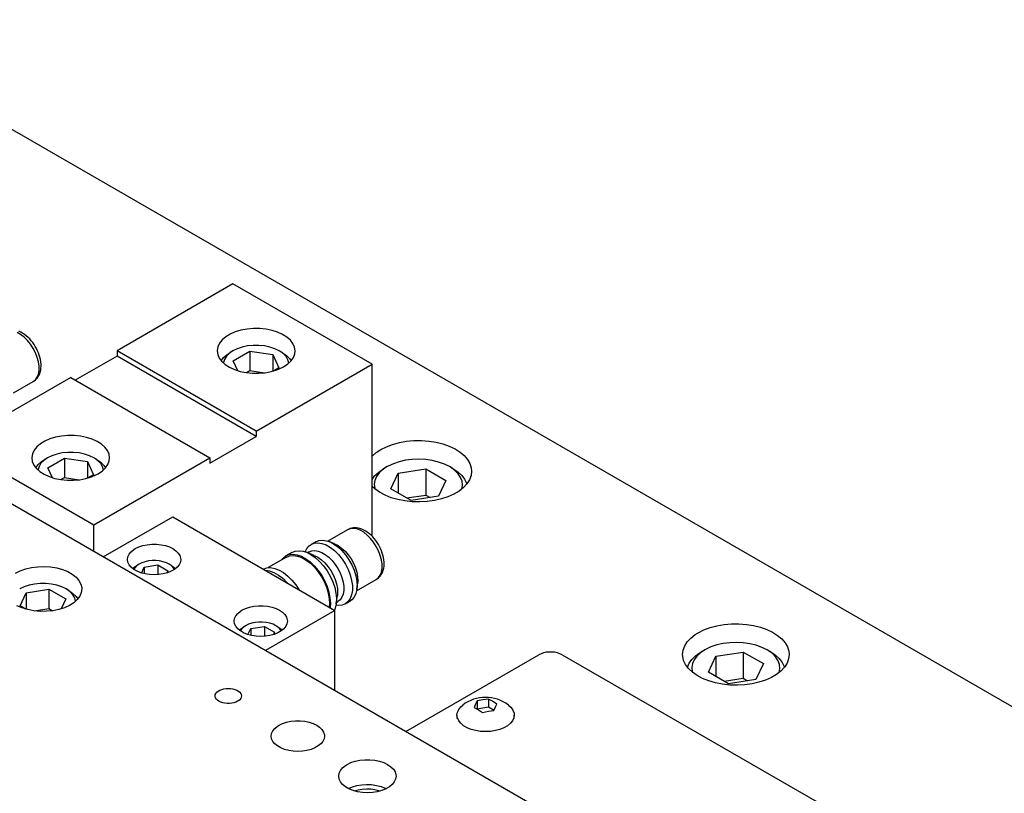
# Model space of a CAD drawing. Header units: inches. Extents: x 3 to 351, y 4 to 271.
# Tile 243 of 256: x 48 to 55, y 263 to 269. Entities that reach past the tile are written whole.
import ezdxf

# ---------------------------------------------------------------- set-up
doc = ezdxf.new("R2010")
doc.units = ezdxf.units.IN
doc.header["$LTSCALE"] = 0.5
doc.header["$MEASUREMENT"] = 0
doc.layers.add('DSS', color=7, linetype='Continuous')

msp = doc.modelspace()

# ---------------------------------------------------------------- linework, layer by layer
at = {"layer": 'DSS', "color": 254, "linetype": 'Continuous'}
for p, q in [((61.16, 260.2932), (46.1163, 268.9786)), ((50.5255, 265.752), (50.58, 265.7616)), ((50.58, 265.7616), (50.6363, 265.7666)), ((50.6363, 265.7666), (50.6933, 265.7671)), ((50.6933, 265.7671), (50.7498, 265.7629)), ((50.7498, 265.7629), (50.8048, 265.7542)), ((50.8048, 265.7542), (50.8571, 265.7412)), ((50.3482, 265.6758), (50.383, 265.6987)), ((50.383, 265.6987), (50.426, 265.7203)), ((50.426, 265.7203), (50.4738, 265.7382)), ((50.4738, 265.7382), (50.5255, 265.752)), ((50.8571, 265.7412), (50.9057, 265.724)), ((50.9057, 265.724), (50.9497, 265.7031)), ((50.9497, 265.7031), (50.9882, 265.6789)), ((50.3167, 265.6484), (50.3482, 265.6758)), ((50.9882, 265.6789), (51.0204, 265.6518)), ((51.0204, 265.6518), (51.0458, 265.6223)), ((51.0458, 265.6223), (51.0638, 265.5911)), ((51.0638, 265.5911), (51.074, 265.5588)), ((51.0765, 265.5329), (51.0725, 265.5001)), ((51.074, 265.5588), (51.0765, 265.5329)), ((51.0606, 265.4679), (51.041, 265.437)), ((51.0725, 265.5001), (51.0606, 265.4679)), ((50.3385, 265.3975), (50.3167, 265.4174)), ((50.3745, 265.3721), (50.3385, 265.3975)), ((50.9805, 265.3815), (50.9407, 265.3579)), ((51.0141, 265.408), (50.9805, 265.3815)), ((51.041, 265.437), (51.0141, 265.408)), ((50.4164, 265.3498), (50.3745, 265.3721)), ((50.4633, 265.3311), (50.4164, 265.3498)), ((50.5142, 265.3163), (50.4633, 265.3311)), ((50.5682, 265.3059), (50.5142, 265.3163)), ((50.6242, 265.2999), (50.5682, 265.3059)), ((50.7932, 265.3094), (50.7379, 265.3016)), ((50.8462, 265.3215), (50.7932, 265.3094)), ((50.8957, 265.3378), (50.8462, 265.3215)), ((50.9407, 265.3579), (50.8957, 265.3378)), ((50.6812, 265.2984), (50.6242, 265.2999)), ((50.7379, 265.3016), (50.6812, 265.2984)), ((52.8478, 264.3221), (52.8957, 264.34)), ((52.8957, 264.34), (52.9473, 264.3538)), ((52.9473, 264.3538), (53.0019, 264.3633)), ((53.0019, 264.3633), (53.0582, 264.3684)), ((53.0582, 264.3684), (53.1151, 264.3688)), ((53.1151, 264.3688), (53.1716, 264.3647)), ((53.1716, 264.3647), (53.2266, 264.356)), ((53.2266, 264.356), (53.2789, 264.3429)), ((53.2789, 264.3429), (53.3275, 264.3258)), ((52.7213, 264.2305), (52.7482, 264.2595)), ((52.7482, 264.2595), (52.7818, 264.2861)), ((52.7818, 264.2861), (52.8048, 264.3005)), ((52.8048, 264.3005), (52.8478, 264.3221)), ((53.3275, 264.3258), (53.3715, 264.3049)), ((53.3715, 264.3049), (53.41, 264.2807)), ((53.41, 264.2807), (53.4423, 264.2535)), ((53.4423, 264.2535), (53.4676, 264.2241)), ((52.6898, 264.1675), (52.7017, 264.1996)), ((52.7017, 264.1996), (52.7213, 264.2305)), ((53.4676, 264.2241), (53.4856, 264.1929)), ((53.4856, 264.1929), (53.4959, 264.1605)), ((52.6858, 264.1347), (52.6898, 264.1675)), ((52.6864, 264.1221), (52.6858, 264.1347)), ((52.6935, 264.0894), (52.6864, 264.1221)), ((53.4983, 264.1347), (53.4943, 264.1018)), ((53.4959, 264.1605), (53.4983, 264.1347)), ((52.7083, 264.0577), (52.6935, 264.0894)), ((52.7308, 264.0274), (52.7083, 264.0577)), ((52.7603, 263.9993), (52.7308, 264.0274)), ((53.4628, 264.0388), (53.436, 264.0098)), ((53.4824, 264.0697), (53.4628, 264.0388)), ((53.4943, 264.1018), (53.4824, 264.0697)), ((52.7964, 263.9738), (52.7603, 263.9993)), ((52.8382, 263.9515), (52.7964, 263.9738)), ((53.3626, 263.9597), (53.3175, 263.9395)), ((53.4023, 263.9832), (53.3626, 263.9597)), ((53.436, 264.0098), (53.4023, 263.9832)), ((52.8851, 263.9328), (52.8382, 263.9515)), ((52.936, 263.9181), (52.8851, 263.9328)), ((52.9901, 263.9076), (52.936, 263.9181)), ((53.0461, 263.9016), (52.9901, 263.9076)), ((53.103, 263.9002), (53.0461, 263.9016)), ((53.1597, 263.9034), (53.103, 263.9002)), ((53.2151, 263.9111), (53.1597, 263.9034)), ((53.268, 263.9233), (53.2151, 263.9111)), ((53.3175, 263.9395), (53.268, 263.9233))]:
    msp.add_line(p, q, dxfattribs=at)
at = {"layer": 'DSS', "color": 9, "linetype": 'Continuous'}
for p, q in [((51.6955, 262.8997), (42.185, 268.3906)), ((49.256, 266.9618), (48.3721, 266.4515)), ((50.3167, 266.3494), (49.256, 266.9618)), ((47.6375, 266.5942), (47.6225, 266.6008)), ((47.6522, 266.5861), (47.6375, 266.5942)), ((47.6664, 266.5768), (47.6522, 266.5861)), ((49.2741, 266.5963), (49.2353, 266.5794)), ((49.3173, 266.6094), (49.2741, 266.5963)), ((49.3636, 266.6181), (49.3173, 266.6094)), ((49.4117, 266.6224), (49.3636, 266.6181)), ((49.4604, 266.6221), (49.4117, 266.6224)), ((49.5083, 266.6172), (49.4604, 266.6221)), ((49.5542, 266.6079), (49.5083, 266.6172)), ((49.5969, 266.5943), (49.5542, 266.6079)), ((49.6351, 266.5769), (49.5969, 266.5943)), ((47.6801, 266.5662), (47.6664, 266.5768)), ((47.6933, 266.5547), (47.6801, 266.5662)), ((47.7058, 266.5422), (47.6933, 266.5547)), ((47.7176, 266.529), (47.7058, 266.5422)), ((47.7288, 266.5149), (47.7176, 266.529)), ((47.7392, 266.5003), (47.7288, 266.5149)), ((49.1539, 266.5103), (49.141, 266.4832)), ((49.1743, 266.5358), (49.1539, 266.5103)), ((49.2017, 266.559), (49.1743, 266.5358)), ((49.2353, 266.5794), (49.2017, 266.559)), ((49.6679, 266.5561), (49.6351, 266.5769)), ((49.6944, 266.5325), (49.6679, 266.5561)), ((49.7138, 266.5067), (49.6944, 266.5325)), ((49.7257, 266.4795), (49.7138, 266.5067)), ((47.7489, 266.485), (47.7392, 266.5003)), ((47.7577, 266.4692), (47.7489, 266.485)), ((47.7657, 266.4529), (47.7577, 266.4692)), ((47.7728, 266.4363), (47.7657, 266.4529)), ((47.779, 266.4194), (47.7728, 266.4363)), ((49.4328, 265.8391), (48.3721, 266.4515)), ((48.3721, 266.4515), (48.3721, 266.4106)), ((49.136, 266.4552), (49.1359, 266.4515)), ((49.1359, 266.4515), (49.1399, 266.4234)), ((49.141, 266.4832), (49.136, 266.4552)), ((49.7297, 266.4515), (49.7257, 266.4795)), ((49.7272, 266.4295), (49.7297, 266.4515)), ((47.7841, 266.4023), (47.779, 266.4194)), ((47.7881, 266.3851), (47.7841, 266.4023)), ((47.791, 266.3679), (47.7881, 266.3851)), ((47.7926, 266.3509), (47.791, 266.3679)), ((48.3721, 266.4106), (48.0539, 266.2269)), ((49.4328, 265.7983), (48.3721, 266.4106)), ((49.1399, 266.4234), (49.1518, 266.3962)), ((49.1518, 266.3962), (49.1712, 266.3704)), ((49.1712, 266.3704), (49.1977, 266.3468)), ((49.6742, 266.3517), (49.6992, 266.3758)), ((49.6992, 266.3758), (49.717, 266.402)), ((49.717, 266.402), (49.7272, 266.4295)), ((47.7823, 266.2771), (47.7866, 266.2898)), ((47.7866, 266.2898), (47.7898, 266.3037)), ((47.7898, 266.3037), (47.792, 266.3186)), ((47.792, 266.3186), (47.7929, 266.3344)), ((47.7929, 266.3344), (47.7926, 266.3509)), ((49.1977, 266.3468), (49.2305, 266.326)), ((49.2305, 266.326), (49.2687, 266.3086)), ((49.2687, 266.3086), (49.3114, 266.2951)), ((49.3114, 266.2951), (49.3573, 266.2857)), ((49.3573, 266.2857), (49.4052, 266.2808)), ((49.4052, 266.2808), (49.4539, 266.2805)), ((49.4328, 265.8391), (50.3167, 266.3494)), ((49.4539, 266.2805), (49.5021, 266.2848)), ((49.5021, 266.2848), (49.5483, 266.2936)), ((49.5483, 266.2936), (49.5915, 266.3066)), ((49.5915, 266.3066), (49.6303, 266.3235)), ((49.6303, 266.3235), (49.6427, 266.3303)), ((49.6427, 266.3303), (49.6742, 266.3517)), ((50.3167, 265.0371), (50.3167, 266.3494)), ((48.0186, 266.2473), (47.1347, 265.737)), ((47.583, 266.1311), (47.733, 266.2177)), ((47.733, 266.2177), (47.7347, 266.2187)), ((47.7347, 266.2187), (47.7407, 266.2226)), ((47.7407, 266.2226), (47.7494, 266.2293)), ((47.7494, 266.2293), (47.7574, 266.237)), ((47.7574, 266.237), (47.7647, 266.2455)), ((47.7647, 266.2455), (47.7713, 266.255)), ((47.7713, 266.255), (47.7772, 266.2655)), ((47.7772, 266.2655), (47.7823, 266.2771)), ((48.0186, 266.2473), (49.0793, 265.635)), ((49.4328, 265.8391), (49.4328, 265.7983)), ((47.821, 265.7629), (47.7875, 265.7426)), ((47.8599, 265.7798), (47.821, 265.7629)), ((47.9031, 265.7929), (47.8599, 265.7798)), ((47.9493, 265.8016), (47.9031, 265.7929)), ((47.9975, 265.8059), (47.9493, 265.8016)), ((48.0462, 265.8056), (47.9975, 265.8059)), ((48.0941, 265.8007), (48.0462, 265.8056)), ((48.14, 265.7914), (48.0941, 265.8007)), ((48.1827, 265.7778), (48.14, 265.7914)), ((48.2209, 265.7604), (48.1827, 265.7778)), ((48.2537, 265.7396), (48.2209, 265.7604)), ((49.0793, 265.5942), (49.4328, 265.7983)), ((47.1347, 265.737), (48.1954, 265.1247)), ((47.7397, 265.6938), (47.7268, 265.6667)), ((47.7601, 265.7193), (47.7397, 265.6938)), ((47.7875, 265.7426), (47.7601, 265.7193)), ((48.2802, 265.716), (48.2537, 265.7396)), ((48.2996, 265.6903), (48.2802, 265.716)), ((48.3115, 265.663), (48.2996, 265.6903)), ((47.7218, 265.6387), (47.7217, 265.635)), ((47.7217, 265.635), (47.7257, 265.607)), ((47.7268, 265.6667), (47.7218, 265.6387)), ((47.7257, 265.607), (47.7376, 265.5797)), ((48.1954, 265.1247), (49.0793, 265.635)), ((48.3028, 265.5855), (48.313, 265.613)), ((48.3155, 265.635), (48.3115, 265.663)), ((48.313, 265.613), (48.3155, 265.635)), ((49.0793, 265.635), (49.0793, 265.5942)), ((47.7376, 265.5797), (47.757, 265.5539)), ((47.757, 265.5539), (47.7835, 265.5303)), ((47.7835, 265.5303), (47.8163, 265.5095)), ((48.2285, 265.5138), (48.26, 265.5352)), ((48.26, 265.5352), (48.285, 265.5593)), ((48.285, 265.5593), (48.3028, 265.5855)), ((47.8163, 265.5095), (47.8545, 265.4921)), ((47.8545, 265.4921), (47.8972, 265.4786)), ((47.8972, 265.4786), (47.9431, 265.4692)), ((47.9431, 265.4692), (47.991, 265.4643)), ((47.991, 265.4643), (48.0397, 265.464)), ((48.0397, 265.464), (48.0878, 265.4683)), ((48.0878, 265.4683), (48.1341, 265.4771)), ((48.1341, 265.4771), (48.1773, 265.4901)), ((48.1773, 265.4901), (48.2161, 265.507)), ((48.2161, 265.507), (48.2285, 265.5138)), ((48.2661, 264.8797), (48.7964, 265.1859)), ((48.7964, 265.1859), (50.0338, 264.4715)), ((48.1954, 264.9206), (48.1954, 265.1247)), ((50.1305, 265.0861), (49.9805, 264.9995)), ((50.1306, 265.0861), (50.1305, 265.0861)), ((50.1406, 265.0912), (50.1306, 265.0861)), ((50.1513, 265.0953), (50.1406, 265.0912)), ((50.1628, 265.0983), (50.1513, 265.0953)), ((50.1739, 265.1), (50.1628, 265.0983)), ((50.1855, 265.1007), (50.1739, 265.1)), ((50.1977, 265.1002), (50.1855, 265.1007)), ((50.2105, 265.0984), (50.1977, 265.1002)), ((50.2237, 265.0954), (50.2105, 265.0984)), ((50.2388, 265.0903), (50.2237, 265.0954)), ((50.2538, 265.0837), (50.2388, 265.0903)), ((50.2685, 265.0756), (50.2538, 265.0837)), ((49.8875, 264.9951), (49.9122, 265.0048)), ((49.9122, 265.0048), (49.9401, 265.0073)), ((49.9401, 265.0073), (49.9704, 265.0025)), ((50.2827, 265.0662), (50.2685, 265.0756)), ((50.2964, 265.0557), (50.2827, 265.0662)), ((50.3096, 265.0442), (50.2964, 265.0557)), ((50.3221, 265.0317), (50.3096, 265.0442)), ((50.3339, 265.0185), (50.3221, 265.0317)), ((50.3451, 265.0044), (50.3339, 265.0185)), ((50.3555, 264.9898), (50.3451, 265.0044)), ((48.4791, 264.9179), (48.4994, 264.9347)), ((48.4994, 264.9347), (48.5114, 264.9422)), ((48.5114, 264.9422), (48.5385, 264.9554)), ((48.5385, 264.9554), (48.5691, 264.9656)), ((48.5691, 264.9656), (48.6024, 264.9726)), ((48.6024, 264.9726), (48.6373, 264.9761)), ((48.6373, 264.9761), (48.6727, 264.9761)), ((48.6727, 264.9761), (48.7076, 264.9726)), ((48.7076, 264.9726), (48.7408, 264.9656)), ((48.7408, 264.9656), (48.7715, 264.9554)), ((48.7715, 264.9554), (48.7986, 264.9422)), ((48.7986, 264.9422), (48.8214, 264.9266)), ((49.8077, 264.9177), (49.8206, 264.9443)), ((49.8206, 264.9443), (49.8385, 264.965)), ((49.8385, 264.965), (49.8521, 264.9747)), ((49.8875, 264.9951), (49.8521, 264.9747)), ((49.8521, 264.9747), (49.8768, 264.9844)), ((49.8768, 264.9844), (49.9047, 264.9869)), ((49.9047, 264.9869), (49.935, 264.9821)), ((49.935, 264.9821), (49.9668, 264.9703)), ((49.9668, 264.9703), (49.999, 264.9517)), ((49.9704, 265.0025), (49.9906, 264.9958)), ((50.0312, 264.9794), (49.9906, 264.9958)), ((49.9906, 264.9958), (50.0228, 264.9795)), ((49.999, 264.9517), (50.0308, 264.9269)), ((50.0228, 264.9795), (50.0548, 264.9569)), ((50.0312, 264.9794), (50.0581, 264.9658)), ((50.0548, 264.9569), (50.0857, 264.9285)), ((50.0581, 264.9658), (50.0849, 264.9469)), ((50.0849, 264.9469), (50.1107, 264.9232)), ((50.0857, 264.9285), (50.1146, 264.8953)), ((50.3652, 264.9745), (50.3555, 264.9898)), ((50.374, 264.9587), (50.3652, 264.9745)), ((50.382, 264.9424), (50.374, 264.9587)), ((50.3891, 264.9258), (50.382, 264.9424)), ((48.4519, 264.8593), (48.455, 264.8797)), ((48.455, 264.8389), (48.4519, 264.8593)), ((48.455, 264.8797), (48.4641, 264.8994)), ((48.4641, 264.8994), (48.4791, 264.9179)), ((48.8214, 264.9266), (48.8391, 264.9089)), ((48.8391, 264.9089), (48.8512, 264.8897)), ((48.8512, 264.8897), (48.8573, 264.8695)), ((48.8581, 264.8593), (48.855, 264.8389)), ((48.8573, 264.8695), (48.8581, 264.8593)), ((49.6641, 264.8777), (49.5247, 264.7973)), ((49.6269, 264.8562), (49.6459, 264.8772)), ((49.6459, 264.8772), (49.6591, 264.8864)), ((49.7061, 264.9135), (49.6591, 264.8864)), ((49.6591, 264.8864), (49.6847, 264.8965)), ((49.6641, 264.8777), (49.6893, 264.8876)), ((49.6847, 264.8965), (49.7136, 264.8995)), ((49.6893, 264.8876), (49.7177, 264.8904)), ((49.7061, 264.9135), (49.7318, 264.9237)), ((49.7136, 264.8995), (49.7449, 264.8952)), ((49.7177, 264.8904), (49.7486, 264.8858)), ((49.7318, 264.9237), (49.7606, 264.9267)), ((49.7449, 264.8952), (49.7778, 264.8837)), ((49.7486, 264.8858), (49.7809, 264.8741)), ((49.7606, 264.9267), (49.792, 264.9224)), ((49.7778, 264.8837), (49.8113, 264.8654)), ((49.7809, 264.8741), (49.8139, 264.8556)), ((49.792, 264.9224), (49.8171, 264.9142)), ((49.8113, 264.8654), (49.8445, 264.8408)), ((49.8139, 264.8556), (49.8464, 264.8308)), ((49.8767, 264.8902), (49.8171, 264.9142)), ((49.8171, 264.9142), (49.8506, 264.8974)), ((49.8375, 264.9169), (49.8264, 264.9105)), ((49.8375, 264.9169), (49.8581, 264.925)), ((49.8506, 264.8974), (49.8839, 264.8742)), ((49.8581, 264.925), (49.8815, 264.927)), ((49.8767, 264.8902), (49.9036, 264.8766)), ((49.8815, 264.927), (49.9068, 264.9231)), ((49.8839, 264.8742), (49.9162, 264.8452)), ((49.9036, 264.8766), (49.9304, 264.8577)), ((49.9068, 264.9231), (49.9334, 264.9131)), ((49.9304, 264.8577), (49.9562, 264.834)), ((49.9334, 264.9131), (49.9603, 264.8976)), ((49.9603, 264.8976), (49.9869, 264.8768)), ((49.9869, 264.8768), (50.0122, 264.8516)), ((50.0308, 264.9269), (50.0611, 264.8966)), ((50.0611, 264.8966), (50.089, 264.8619)), ((50.089, 264.8619), (50.1137, 264.8237)), ((50.1107, 264.9232), (50.1349, 264.8954)), ((50.1146, 264.8953), (50.1405, 264.8582)), ((50.1349, 264.8954), (50.1566, 264.8644)), ((50.1405, 264.8582), (50.1628, 264.8185)), ((50.1566, 264.8644), (50.1752, 264.8311)), ((50.3953, 264.9089), (50.3891, 264.9258)), ((50.4004, 264.8918), (50.3953, 264.9089)), ((50.4044, 264.8746), (50.4004, 264.8918)), ((50.4073, 264.8574), (50.4044, 264.8746)), ((50.4089, 264.8404), (50.4073, 264.8574)), ((47.6337, 264.7742), (47.6755, 264.7886)), ((47.6755, 264.7886), (47.7208, 264.7989)), ((47.7208, 264.7989), (47.7684, 264.8048)), ((47.7684, 264.8048), (47.817, 264.8061)), ((47.817, 264.8061), (47.8654, 264.8028)), ((47.8654, 264.8028), (47.9122, 264.7949)), ((47.9122, 264.7949), (47.9561, 264.7828)), ((47.9561, 264.7828), (47.996, 264.7667)), ((48.4641, 264.8192), (48.455, 264.8389)), ((48.4791, 264.8007), (48.4641, 264.8192)), ((48.4994, 264.7839), (48.4791, 264.8007)), ((48.5244, 264.7695), (48.4994, 264.7839)), ((48.8106, 264.7839), (48.7856, 264.7695)), ((48.8309, 264.8007), (48.8106, 264.7839)), ((48.8459, 264.8192), (48.8309, 264.8007)), ((48.855, 264.8389), (48.8459, 264.8192)), ((49.4873, 264.787), (49.5136, 264.7958)), ((49.5136, 264.7958), (49.5431, 264.7973)), ((49.5431, 264.7973), (49.5748, 264.7916)), ((49.5748, 264.7916), (49.6079, 264.7787)), ((49.6079, 264.7787), (49.6414, 264.7591)), ((49.8445, 264.8408), (49.8764, 264.8105)), ((49.8464, 264.8308), (49.8775, 264.8005)), ((49.8764, 264.8105), (49.9062, 264.7755)), ((49.8775, 264.8005), (49.9064, 264.7655)), ((49.9162, 264.8452), (49.9466, 264.8112)), ((49.9466, 264.8112), (49.9741, 264.7732)), ((49.9562, 264.834), (49.9804, 264.8062)), ((49.9804, 264.8062), (50.0021, 264.7752)), ((50.0122, 264.8516), (50.0356, 264.8225)), ((50.0356, 264.8225), (50.0562, 264.7906)), ((50.0562, 264.7906), (50.0736, 264.7567)), ((50.1137, 264.8237), (50.1344, 264.7833)), ((50.1344, 264.7833), (50.1505, 264.7417)), ((50.1628, 264.8185), (50.1806, 264.7772)), ((50.1752, 264.8311), (50.1901, 264.7966)), ((50.1901, 264.7966), (50.2009, 264.7618)), ((50.3986, 264.7666), (50.4029, 264.7793)), ((50.4029, 264.7793), (50.4061, 264.7932)), ((50.4061, 264.7932), (50.4083, 264.8081)), ((50.4083, 264.8081), (50.4092, 264.8239)), ((50.4092, 264.8239), (50.4089, 264.8404)), ((47.5965, 264.756), (47.6337, 264.7742)), ((47.996, 264.7667), (48.0308, 264.747)), ((48.0308, 264.747), (48.0596, 264.7244)), ((48.0596, 264.7244), (48.0815, 264.6993)), ((48.5534, 264.7578), (48.5244, 264.7695)), ((48.5855, 264.7491), (48.5534, 264.7578)), ((48.6197, 264.7438), (48.5855, 264.7491)), ((48.655, 264.742), (48.6197, 264.7438)), ((48.6903, 264.7438), (48.655, 264.742)), ((48.7245, 264.7491), (48.6903, 264.7438)), ((48.7566, 264.7578), (48.7245, 264.7491)), ((48.7856, 264.7695), (48.7566, 264.7578)), ((49.5045, 264.7771), (49.536, 264.7721)), ((49.536, 264.7721), (49.569, 264.76)), ((49.569, 264.76), (49.6025, 264.7411)), ((49.6025, 264.7411), (49.6356, 264.7159)), ((49.6356, 264.7159), (49.6674, 264.6851)), ((49.6414, 264.7591), (49.6744, 264.7333)), ((49.6744, 264.7333), (49.706, 264.702)), ((49.9062, 264.7755), (49.9329, 264.7367)), ((49.9064, 264.7655), (49.9321, 264.7269)), ((49.9321, 264.7269), (49.9539, 264.6858)), ((49.9329, 264.7367), (49.9559, 264.6952)), ((49.9741, 264.7732), (49.998, 264.7322)), ((49.998, 264.7322), (50.0176, 264.6895)), ((50.0021, 264.7752), (50.0207, 264.7419)), ((50.0207, 264.7419), (50.0356, 264.7074)), ((50.0356, 264.7074), (50.0464, 264.6726)), ((50.0736, 264.7567), (50.087, 264.722)), ((50.087, 264.722), (50.0963, 264.6874)), ((50.1505, 264.7417), (50.1615, 264.7004)), ((50.1806, 264.7772), (50.1935, 264.7356)), ((50.1935, 264.7356), (50.2011, 264.695)), ((50.1993, 264.6206), (50.3493, 264.7072)), ((50.2009, 264.7618), (50.2072, 264.7279)), ((50.2072, 264.7279), (50.2089, 264.6958)), ((50.3493, 264.7072), (50.351, 264.7082)), ((50.351, 264.7082), (50.357, 264.7121)), ((50.357, 264.7121), (50.3657, 264.7188)), ((50.3657, 264.7188), (50.3737, 264.7265)), ((50.3737, 264.7265), (50.381, 264.735)), ((50.381, 264.735), (50.3876, 264.7445)), ((50.3876, 264.7445), (50.3935, 264.755)), ((50.3935, 264.755), (50.3986, 264.7666)), ((48.0815, 264.6993), (48.0961, 264.6724)), ((48.0961, 264.6724), (48.1028, 264.6446)), ((48.1033, 264.6348), (48.0993, 264.6068)), ((48.1028, 264.6446), (48.1033, 264.6348)), ((49.6674, 264.6851), (49.6714, 264.6807)), ((49.706, 264.702), (49.7352, 264.6662)), ((49.7352, 264.6662), (49.7593, 264.63)), ((49.9539, 264.6858), (49.9712, 264.6435)), ((49.9559, 264.6952), (49.9744, 264.6522)), ((49.9712, 264.6435), (49.9835, 264.6011)), ((49.9744, 264.6522), (49.988, 264.609)), ((50.0176, 264.6895), (50.0323, 264.6462)), ((50.0323, 264.6462), (50.0419, 264.6036)), ((50.0464, 264.6726), (50.0527, 264.6387)), ((50.0527, 264.6387), (50.0544, 264.6066)), ((50.0963, 264.6874), (50.1009, 264.654)), ((50.1009, 264.654), (50.1009, 264.6229)), ((50.1615, 264.7004), (50.1671, 264.6605)), ((50.1671, 264.6605), (50.1671, 264.6233)), ((50.2011, 264.6311), (50.1935, 264.5993)), ((50.2011, 264.695), (50.2031, 264.6567)), ((50.2011, 264.6311), (50.2072, 264.6744)), ((50.2031, 264.6567), (50.2011, 264.6311)), ((50.2089, 264.6958), (50.2072, 264.6744)), ((48.068, 264.5537), (48.0416, 264.5301)), ((48.0875, 264.5795), (48.068, 264.5537)), ((48.0993, 264.6068), (48.0875, 264.5795)), ((49.9835, 264.6011), (49.9904, 264.56)), ((49.988, 264.609), (49.9962, 264.5667)), ((49.9904, 264.56), (49.9916, 264.5213)), ((49.9962, 264.5667), (49.9989, 264.5266)), ((50.0419, 264.6036), (50.0458, 264.5628)), ((50.0437, 264.5217), (50.0527, 264.5852)), ((50.0458, 264.5628), (50.0442, 264.5251)), ((50.0544, 264.6066), (50.0527, 264.5852)), ((50.087, 264.571), (50.0736, 264.5518)), ((50.0963, 264.5949), (50.087, 264.571)), ((50.1009, 264.6229), (50.0963, 264.5949)), ((50.1505, 264.5612), (50.1344, 264.5383)), ((50.1615, 264.5898), (50.1505, 264.5612)), ((50.1671, 264.6233), (50.1615, 264.5898)), ((50.1806, 264.5727), (50.1628, 264.552)), ((50.1935, 264.5993), (50.1806, 264.5727)), ((47.6478, 264.4899), (47.6089, 264.5068)), ((47.691, 264.4769), (47.6478, 264.4899)), ((47.9279, 264.4784), (47.882, 264.469)), ((47.9705, 264.4919), (47.9279, 264.4784)), ((48.0088, 264.5093), (47.9705, 264.4919)), ((48.0416, 264.5301), (48.0088, 264.5093)), ((49.3245, 264.4728), (49.3517, 264.4859)), ((49.3517, 264.4859), (49.3823, 264.4961)), ((49.3823, 264.4961), (49.4156, 264.5031)), ((49.4156, 264.5031), (49.4505, 264.5067)), ((49.4505, 264.5067), (49.4859, 264.5067)), ((49.4859, 264.5067), (49.5207, 264.5031)), ((49.5207, 264.5031), (49.554, 264.4961)), ((49.554, 264.4961), (49.5847, 264.4859)), ((49.5847, 264.4859), (49.6118, 264.4728)), ((49.9916, 264.5213), (49.9893, 264.4972)), ((49.9989, 264.5266), (49.9965, 264.4931)), ((50.0359, 264.4885), (50.03, 264.4737)), ((50.0437, 264.5217), (50.0359, 264.4885)), ((50.061, 264.5096), (50.0421, 264.5118)), ((50.0442, 264.5251), (50.0437, 264.5217)), ((50.0451, 264.5316), (50.0562, 264.538)), ((50.0736, 264.5518), (50.0562, 264.538)), ((50.089, 264.5121), (50.061, 264.5096)), ((50.1137, 264.5218), (50.089, 264.5121)), ((50.1137, 264.5218), (50.149, 264.5422)), ((50.1344, 264.5383), (50.1137, 264.5218)), ((50.1628, 264.552), (50.149, 264.5422)), ((47.7372, 264.4681), (47.691, 264.4769)), ((47.7853, 264.4638), (47.7372, 264.4681)), ((47.834, 264.4641), (47.7853, 264.4638)), ((47.882, 264.469), (47.834, 264.4641)), ((49.265, 264.3898), (49.2681, 264.4102)), ((49.2681, 264.4102), (49.2773, 264.4299)), ((49.2773, 264.4299), (49.2923, 264.4485)), ((49.2923, 264.4485), (49.3126, 264.4652)), ((49.3126, 264.4652), (49.3245, 264.4728)), ((50.0338, 264.4715), (49.5035, 264.1653)), ((49.6118, 264.4728), (49.6346, 264.4571)), ((49.6346, 264.4571), (49.6523, 264.4394)), ((49.6523, 264.4394), (49.6644, 264.4202)), ((49.6644, 264.4202), (49.6705, 264.4001)), ((50.0338, 263.8591), (50.0338, 264.4715)), ((49.2681, 264.3695), (49.265, 264.3898)), ((49.2773, 264.3497), (49.2681, 264.3695)), ((49.2923, 264.3312), (49.2773, 264.3497)), ((49.3126, 264.3144), (49.2923, 264.3312)), ((49.6441, 264.3312), (49.6238, 264.3144)), ((49.659, 264.3497), (49.6441, 264.3312)), ((49.6682, 264.3695), (49.659, 264.3497)), ((49.6713, 264.3898), (49.6682, 264.3695)), ((49.6705, 264.4001), (49.6713, 264.3898)), ((49.3376, 264.3), (49.3126, 264.3144)), ((49.3666, 264.2883), (49.3376, 264.3)), ((49.3987, 264.2796), (49.3666, 264.2883)), ((49.4329, 264.2743), (49.3987, 264.2796)), ((49.4682, 264.2726), (49.4329, 264.2743)), ((49.5034, 264.2743), (49.4682, 264.2726)), ((49.5376, 264.2796), (49.5034, 264.2743)), ((49.5697, 264.2883), (49.5376, 264.2796)), ((49.5987, 264.3), (49.5697, 264.2883)), ((49.6238, 264.3144), (49.5987, 264.3)), ((49.1202, 263.8183), (49.1217, 263.8284)), ((49.1206, 263.8132), (49.1202, 263.8183)), ((49.1236, 263.8033), (49.1206, 263.8132)), ((49.1217, 263.8284), (49.1262, 263.8381)), ((49.1296, 263.7938), (49.1236, 263.8033)), ((49.1262, 263.8381), (49.1336, 263.8473)), ((49.1336, 263.8473), (49.1437, 263.8556)), ((49.1437, 263.8556), (49.1561, 263.8627)), ((49.1561, 263.8627), (49.1704, 263.8685)), ((49.1704, 263.8685), (49.1863, 263.8728)), ((49.1863, 263.8728), (49.2032, 263.8754)), ((49.2032, 263.8754), (49.2207, 263.8763)), ((49.2207, 263.8763), (49.2381, 263.8754)), ((49.2381, 263.8754), (49.255, 263.8728)), ((49.255, 263.8728), (49.2709, 263.8685)), ((49.2709, 263.8685), (49.2853, 263.8627)), ((49.2853, 263.8627), (49.2977, 263.8556)), ((49.2977, 263.8556), (49.3077, 263.8473)), ((49.3077, 263.8473), (49.3151, 263.8381)), ((49.3151, 263.8381), (49.3196, 263.8284)), ((49.3196, 263.8082), (49.3151, 263.7984)), ((49.3196, 263.8284), (49.3212, 263.8183)), ((49.3212, 263.8183), (49.3196, 263.8082)), ((49.1383, 263.785), (49.1296, 263.7938)), ((49.1496, 263.7773), (49.1383, 263.785)), ((49.163, 263.7708), (49.1496, 263.7773)), ((49.1782, 263.7657), (49.163, 263.7708)), ((49.1947, 263.7622), (49.1782, 263.7657)), ((49.2119, 263.7605), (49.1947, 263.7622)), ((49.2294, 263.7605), (49.2119, 263.7605)), ((49.2467, 263.7622), (49.2294, 263.7605)), ((49.2631, 263.7657), (49.2467, 263.7622)), ((49.2783, 263.7708), (49.2631, 263.7657)), ((49.2917, 263.7773), (49.2783, 263.7708)), ((49.2977, 263.781), (49.2917, 263.7773)), ((49.3077, 263.7893), (49.2977, 263.781)), ((49.3151, 263.7984), (49.3077, 263.7893)), ((49.5751, 263.5707), (49.5954, 263.5875)), ((49.5954, 263.5875), (49.6074, 263.595)), ((49.6074, 263.595), (49.6345, 263.6082)), ((49.6345, 263.6082), (49.6652, 263.6184)), ((49.6652, 263.6184), (49.6984, 263.6254)), ((49.6984, 263.6254), (49.7333, 263.6289)), ((49.7333, 263.6289), (49.7687, 263.6289)), ((49.7687, 263.6289), (49.8036, 263.6254)), ((49.8036, 263.6254), (49.8368, 263.6184)), ((49.8368, 263.6184), (49.8675, 263.6082)), ((49.8675, 263.6082), (49.8946, 263.595)), ((49.8946, 263.595), (49.9174, 263.5794)), ((49.9174, 263.5794), (49.9351, 263.5617)), ((49.5479, 263.5121), (49.551, 263.5325)), ((49.551, 263.4917), (49.5479, 263.5121)), ((49.551, 263.5325), (49.5601, 263.5522)), ((49.5601, 263.5522), (49.5751, 263.5707)), ((49.9351, 263.5617), (49.9472, 263.5425)), ((49.9472, 263.5425), (49.9534, 263.5223)), ((49.9541, 263.5121), (49.951, 263.4917)), ((49.9534, 263.5223), (49.9541, 263.5121)), ((49.5601, 263.472), (49.551, 263.4917)), ((49.5751, 263.4535), (49.5601, 263.472)), ((49.5954, 263.4367), (49.5751, 263.4535)), ((49.6204, 263.4223), (49.5954, 263.4367)), ((49.9066, 263.4367), (49.8816, 263.4223)), ((49.9269, 263.4535), (49.9066, 263.4367)), ((49.9419, 263.472), (49.9269, 263.4535)), ((49.951, 263.4917), (49.9419, 263.472)), ((49.6494, 263.4105), (49.6204, 263.4223)), ((49.6815, 263.4019), (49.6494, 263.4105)), ((49.7157, 263.3966), (49.6815, 263.4019)), ((49.751, 263.3948), (49.7157, 263.3966)), ((49.7863, 263.3966), (49.751, 263.3948)), ((49.8205, 263.4019), (49.7863, 263.3966)), ((49.8526, 263.4105), (49.8205, 263.4019)), ((49.8816, 263.4223), (49.8526, 263.4105)), ((50.0919, 263.2691), (50.1138, 263.2871)), ((50.1138, 263.2871), (50.1267, 263.2952)), ((50.1267, 263.2952), (50.1559, 263.3094)), ((50.1559, 263.3094), (50.1889, 263.3204)), ((50.1889, 263.3204), (50.2247, 263.3279)), ((50.2247, 263.3279), (50.2623, 263.3317)), ((50.2623, 263.3317), (50.3004, 263.3317)), ((50.3004, 263.3317), (50.338, 263.3279)), ((50.338, 263.3279), (50.3738, 263.3204)), ((50.3738, 263.3204), (50.4068, 263.3094)), ((50.4068, 263.3094), (50.436, 263.2952)), ((50.436, 263.2952), (50.4605, 263.2784)), ((50.4605, 263.2784), (50.4796, 263.2593)), ((50.0626, 263.2059), (50.0659, 263.2279)), ((50.0659, 263.184), (50.0626, 263.2059)), ((50.0659, 263.2279), (50.0758, 263.2491)), ((50.0758, 263.2491), (50.0919, 263.2691)), ((50.4796, 263.2593), (50.4926, 263.2386)), ((50.4926, 263.2386), (50.4993, 263.2169)), ((50.5001, 263.2059), (50.4968, 263.184)), ((50.4993, 263.2169), (50.5001, 263.2059)), ((50.0758, 263.1627), (50.0659, 263.184)), ((50.0919, 263.1428), (50.0758, 263.1627)), ((50.1138, 263.1247), (50.0919, 263.1428)), ((50.1673, 263.1243), (50.2014, 263.1341)), ((50.2014, 263.1341), (50.238, 263.1403)), ((50.238, 263.1403), (50.2759, 263.1428)), ((50.2759, 263.1428), (50.3139, 263.1414)), ((50.3139, 263.1414), (50.351, 263.1362)), ((50.351, 263.1362), (50.386, 263.1274)), ((50.386, 263.1274), (50.4177, 263.1153)), ((50.4708, 263.1428), (50.4489, 263.1247)), ((50.4869, 263.1627), (50.4708, 263.1428)), ((50.4968, 263.184), (50.4869, 263.1627)), ((50.1407, 263.1092), (50.1138, 263.1247)), ((50.1366, 263.1112), (50.1673, 263.1243)), ((50.172, 263.0966), (50.1407, 263.1092)), ((50.2065, 263.0872), (50.172, 263.0966)), ((50.1817, 263.0935), (50.2108, 263.1021)), ((50.2433, 263.0815), (50.2065, 263.0872)), ((50.2108, 263.1021), (50.242, 263.1076)), ((50.242, 263.1076), (50.2744, 263.11)), ((50.2813, 263.0796), (50.2433, 263.0815)), ((50.2744, 263.11), (50.3071, 263.109)), ((50.3193, 263.0815), (50.2813, 263.0796)), ((50.3071, 263.109), (50.3389, 263.1048)), ((50.3562, 263.0872), (50.3193, 263.0815)), ((50.3389, 263.1048), (50.3691, 263.0975)), ((50.3907, 263.0966), (50.3562, 263.0872)), ((50.3691, 263.0975), (50.381, 263.0935)), ((50.4219, 263.1092), (50.3907, 263.0966)), ((50.4177, 263.1153), (50.4261, 263.1112)), ((50.4489, 263.1247), (50.4219, 263.1092))]:
    msp.add_line(p, q, dxfattribs=at)
at = {"layer": 'DSS', "color": 96, "linetype": 'Continuous'}
for p, q in [((47.6371, 266.5773), (47.6101, 266.5928)), ((47.6637, 266.5565), (47.6371, 266.5773)), ((47.689, 266.5313), (47.6637, 266.5565)), ((47.7123, 266.5022), (47.689, 266.5313)), ((47.733, 266.4703), (47.7123, 266.5022)), ((47.7503, 266.4364), (47.733, 266.4703)), ((47.7638, 266.4017), (47.7503, 266.4364)), ((47.773, 266.3671), (47.7638, 266.4017)), ((47.7777, 266.3337), (47.773, 266.3671)), ((47.773, 266.2746), (47.7777, 266.3026)), ((47.7777, 266.3026), (47.7777, 266.3337)), ((47.733, 266.2177), (47.7503, 266.2315)), ((47.7503, 266.2315), (47.7638, 266.2507)), ((47.7638, 266.2507), (47.773, 266.2746)), ((50.1512, 265.0942), (50.1305, 265.0861)), ((50.1745, 265.0962), (50.1512, 265.0942)), ((50.1999, 265.0923), (50.1745, 265.0962)), ((50.2264, 265.0823), (50.1999, 265.0923)), ((50.2534, 265.0668), (50.2264, 265.0823)), ((50.28, 265.046), (50.2534, 265.0668)), ((50.3053, 265.0208), (50.28, 265.046)), ((50.3286, 264.9917), (50.3053, 265.0208)), ((50.3493, 264.9598), (50.3286, 264.9917)), ((50.3666, 264.9259), (50.3493, 264.9598)), ((50.3801, 264.8912), (50.3666, 264.9259)), ((50.3893, 264.8566), (50.3801, 264.8912)), ((50.394, 264.8232), (50.3893, 264.8566)), ((50.3893, 264.7641), (50.394, 264.7921)), ((50.394, 264.7921), (50.394, 264.8232)), ((50.3493, 264.7072), (50.3666, 264.721)), ((50.3666, 264.721), (50.3801, 264.7402)), ((50.3801, 264.7402), (50.3893, 264.7641))]:
    msp.add_line(p, q, dxfattribs=at)
at = {"layer": 'DSS', "color": 132, "linetype": 'Continuous'}
for p, q in [((49.228, 266.4322), (49.2062, 266.4104)), ((49.2112, 266.4239), (49.2339, 266.4387)), ((49.256, 266.4515), (49.228, 266.4322)), ((49.256, 266.4515), (49.2339, 266.4387)), ((49.2894, 266.4676), (49.256, 266.4515)), ((49.256, 266.4515), (49.256, 266.4515)), ((49.2585, 266.3764), (49.3861, 266.45)), ((49.3272, 266.4802), (49.2894, 266.4676)), ((49.3681, 266.4888), (49.3272, 266.4802)), ((49.411, 266.4932), (49.3681, 266.4888)), ((49.3861, 266.45), (49.5604, 266.4231)), ((49.3861, 266.45), (49.3861, 266.3014)), ((49.4546, 266.4932), (49.411, 266.4932)), ((49.4975, 266.4888), (49.4546, 266.4932)), ((49.5385, 266.4802), (49.4975, 266.4888)), ((49.5762, 266.4676), (49.5385, 266.4802)), ((49.6096, 266.4515), (49.5762, 266.4676)), ((49.6317, 266.4387), (49.6096, 266.4515)), ((49.6137, 266.449), (49.6096, 266.4515)), ((49.6409, 266.4294), (49.6137, 266.449)), ((49.6317, 266.4387), (49.6622, 266.4178)), ((49.1664, 266.3759), (49.1853, 266.401)), ((49.1838, 266.362), (49.1833, 266.3586)), ((49.1913, 266.3868), (49.1838, 266.362)), ((49.1853, 266.401), (49.2112, 266.4239)), ((49.2062, 266.4104), (49.1913, 266.3868)), ((49.294, 266.3), (49.2585, 266.3764)), ((49.5604, 266.4231), (49.6071, 266.3224)), ((49.5604, 266.4231), (49.5604, 266.2967)), ((49.6618, 266.4073), (49.6409, 266.4294)), ((49.6758, 266.3834), (49.6618, 266.4073)), ((49.6622, 266.4178), (49.6863, 266.3942)), ((49.6823, 266.3586), (49.6758, 266.3834)), ((49.6863, 266.3942), (49.6993, 266.3759)), ((49.3586, 266.2855), (49.3861, 266.3014)), ((49.3861, 266.3014), (49.4975, 266.2842)), ((49.6071, 266.3224), (49.5645, 266.2978)), ((47.7711, 265.5845), (47.797, 265.6074)), ((47.8138, 265.6157), (47.792, 265.5939)), ((47.797, 265.6074), (47.8197, 265.6222)), ((47.8418, 265.635), (47.8138, 265.6157)), ((47.8418, 265.635), (47.8197, 265.6222)), ((47.8752, 265.6511), (47.8418, 265.635)), ((47.8418, 265.635), (47.8418, 265.635)), ((47.8443, 265.5599), (47.9719, 265.6335)), ((47.9129, 265.6637), (47.8752, 265.6511)), ((47.9539, 265.6723), (47.9129, 265.6637)), ((47.9968, 265.6767), (47.9539, 265.6723)), ((47.9719, 265.6335), (48.1462, 265.6066)), ((47.9719, 265.6335), (47.9719, 265.4849)), ((48.0404, 265.6767), (47.9968, 265.6767)), ((48.0833, 265.6723), (48.0404, 265.6767)), ((48.1242, 265.6637), (48.0833, 265.6723)), ((48.162, 265.6511), (48.1242, 265.6637)), ((48.1462, 265.6066), (48.1929, 265.506)), ((48.1462, 265.6066), (48.1462, 265.4802)), ((48.1954, 265.635), (48.162, 265.6511)), ((48.2175, 265.6222), (48.1954, 265.635)), ((48.1995, 265.6325), (48.1954, 265.635)), ((48.2267, 265.6129), (48.1995, 265.6325)), ((48.2175, 265.6222), (48.248, 265.6013)), ((48.2476, 265.5908), (48.2267, 265.6129)), ((50.5243, 265.6055), (50.4795, 265.5905)), ((50.5726, 265.6164), (50.5243, 265.6055)), ((50.6231, 265.6229), (50.5726, 265.6164)), ((50.6748, 265.6248), (50.6231, 265.6229)), ((50.7264, 265.6221), (50.6748, 265.6248)), ((50.7767, 265.6148), (50.7264, 265.6221)), ((50.8244, 265.6032), (50.7767, 265.6148)), ((47.7521, 265.5594), (47.7711, 265.5845)), ((47.7695, 265.5455), (47.7691, 265.5421)), ((47.7771, 265.5703), (47.7695, 265.5455)), ((47.792, 265.5939), (47.7771, 265.5703)), ((47.8798, 265.4835), (47.8443, 265.5599)), ((48.2615, 265.567), (48.2476, 265.5908)), ((48.248, 265.6013), (48.2721, 265.5777)), ((48.2681, 265.5421), (48.2615, 265.567)), ((48.2721, 265.5777), (48.285, 265.5594)), ((50.3677, 265.5269), (50.4032, 265.5509)), ((50.399, 265.5453), (50.3717, 265.5198)), ((50.4327, 265.568), (50.399, 265.5453)), ((50.4032, 265.5509), (50.4051, 265.552)), ((50.4327, 265.568), (50.4051, 265.552)), ((50.4393, 265.5717), (50.4327, 265.568)), ((50.4795, 265.5905), (50.4393, 265.5717)), ((50.5172, 265.5192), (50.7263, 265.5516)), ((50.7263, 265.5516), (50.8794, 265.4632)), ((50.7263, 265.5516), (50.7263, 265.3515)), ((50.8685, 265.5874), (50.8244, 265.6032)), ((50.9078, 265.568), (50.8685, 265.5874)), ((50.9354, 265.552), (50.9078, 265.568)), ((50.9163, 265.5629), (50.9078, 265.568)), ((50.9485, 265.5395), (50.9163, 265.5629)), ((50.9354, 265.552), (50.9712, 265.5281)), ((50.9742, 265.5135), (50.9485, 265.5395)), ((47.9444, 265.469), (47.9719, 265.4849)), ((47.9719, 265.4849), (48.0833, 265.4677)), ((48.1929, 265.506), (48.1503, 265.4814)), ((50.3167, 265.4711), (50.3387, 265.5001)), ((50.339, 265.4633), (50.3343, 265.4335)), ((50.3387, 265.5001), (50.3677, 265.5269)), ((50.3516, 265.4923), (50.339, 265.4633)), ((50.3717, 265.5198), (50.3516, 265.4923)), ((50.4611, 265.3985), (50.5172, 265.5192)), ((50.5172, 265.5192), (50.5172, 265.3661)), ((50.8794, 265.4632), (50.8233, 265.3424)), ((50.9712, 265.5281), (51.0006, 265.5015)), ((50.9926, 265.4855), (50.9742, 265.5135)), ((51.0033, 265.4563), (50.9926, 265.4855)), ((51.0006, 265.5015), (51.0229, 265.4726)), ((51.0061, 265.4264), (51.0033, 265.4563)), ((51.0229, 265.4726), (51.0377, 265.4422)), ((50.3343, 265.4335), (50.3376, 265.4036)), ((50.3376, 265.4036), (50.3395, 265.3967)), ((50.6142, 265.3101), (50.4611, 265.3985)), ((51.0009, 265.3967), (51.0061, 265.4264)), ((51.0377, 265.4422), (51.0398, 265.4355)), ((50.5813, 265.3291), (50.7263, 265.3515)), ((50.8233, 265.3424), (50.6142, 265.3101)), ((50.7263, 265.3515), (50.7592, 265.3325)), ((48.4912, 264.7899), (48.5095, 264.8056)), ((48.5073, 264.797), (48.4989, 264.7843)), ((48.5215, 264.8112), (48.5073, 264.797)), ((48.5095, 264.8056), (48.5224, 264.8138)), ((48.5397, 264.8238), (48.5215, 264.8112)), ((48.5397, 264.8238), (48.5224, 264.8138)), ((48.5615, 264.8343), (48.5397, 264.8238)), ((48.5397, 264.8238), (48.5397, 264.8238)), ((48.5575, 264.7564), (48.5784, 264.8014)), ((48.5861, 264.8425), (48.5615, 264.8343)), ((48.5784, 264.8014), (48.683, 264.8176)), ((48.5784, 264.8014), (48.5784, 264.7507)), ((48.6128, 264.8481), (48.5861, 264.8425)), ((48.6408, 264.851), (48.6128, 264.8481)), ((48.6692, 264.851), (48.6408, 264.851)), ((48.6972, 264.8481), (48.6692, 264.851)), ((48.683, 264.8176), (48.7596, 264.7734)), ((48.683, 264.8176), (48.683, 264.7432)), ((48.7239, 264.8425), (48.6972, 264.8481)), ((48.7485, 264.8343), (48.7239, 264.8425)), ((48.7702, 264.8238), (48.7485, 264.8343)), ((48.7876, 264.8138), (48.7702, 264.8238)), ((48.7857, 264.8135), (48.7702, 264.8238)), ((48.8006, 264.7995), (48.7857, 264.8135)), ((48.7876, 264.8138), (48.8086, 264.7993)), ((48.8111, 264.7843), (48.8006, 264.7995)), ((48.8086, 264.7993), (48.8188, 264.7899)), ((48.7596, 264.7734), (48.7515, 264.7561)), ((47.6631, 264.651), (47.6297, 264.6348)), ((47.6297, 264.6348), (47.6297, 264.6348)), ((47.7008, 264.6635), (47.6631, 264.651)), ((47.6789, 264.6064), (47.8532, 264.6333)), ((47.7418, 264.6721), (47.7008, 264.6635)), ((47.7847, 264.6765), (47.7418, 264.6721)), ((47.8283, 264.6765), (47.7847, 264.6765)), ((47.8712, 264.6721), (47.8283, 264.6765)), ((47.8532, 264.6333), (47.9807, 264.5597)), ((47.8532, 264.6333), (47.8532, 264.4847)), ((47.9121, 264.6635), (47.8712, 264.6721)), ((47.9499, 264.6509), (47.9121, 264.6635)), ((47.9832, 264.6348), (47.9499, 264.6509)), ((48.0053, 264.622), (47.9832, 264.6348)), ((47.9874, 264.6323), (47.9832, 264.6348)), ((48.0146, 264.6127), (47.9874, 264.6323)), ((47.6322, 264.5058), (47.6789, 264.6064)), ((47.6789, 264.6064), (47.6789, 264.48)), ((47.9807, 264.5597), (47.9453, 264.4833)), ((48.0053, 264.622), (48.0359, 264.6011)), ((48.0355, 264.5906), (48.0146, 264.6127)), ((48.0494, 264.5668), (48.0355, 264.5906)), ((48.0359, 264.6011), (48.06, 264.5775)), ((48.056, 264.5419), (48.0494, 264.5668)), ((48.06, 264.5775), (48.0729, 264.5592)), ((47.6748, 264.4812), (47.6322, 264.5058)), ((47.7418, 264.4675), (47.8532, 264.4847)), ((47.8532, 264.4847), (47.8807, 264.4688)), ((49.3044, 264.3205), (49.3227, 264.3361)), ((49.3204, 264.3275), (49.312, 264.3148)), ((49.3346, 264.3417), (49.3204, 264.3275)), ((49.3227, 264.3361), (49.3356, 264.3443)), ((49.3529, 264.3543), (49.3346, 264.3417)), ((49.3529, 264.3543), (49.3356, 264.3443)), ((49.3747, 264.3649), (49.3529, 264.3543)), ((49.3529, 264.3543), (49.3529, 264.3543)), ((49.3707, 264.2869), (49.3916, 264.332)), ((49.3993, 264.3731), (49.3747, 264.3649)), ((49.3916, 264.332), (49.4962, 264.3481)), ((49.3916, 264.332), (49.3916, 264.2812)), ((49.426, 264.3787), (49.3993, 264.3731)), ((49.454, 264.3815), (49.426, 264.3787)), ((49.4824, 264.3815), (49.454, 264.3815)), ((49.5104, 264.3787), (49.4824, 264.3815)), ((49.4962, 264.3481), (49.5727, 264.3039)), ((49.4962, 264.3481), (49.4962, 264.2737)), ((49.5371, 264.3731), (49.5104, 264.3787)), ((49.5617, 264.3649), (49.5371, 264.3731)), ((49.5834, 264.3543), (49.5617, 264.3649)), ((49.6007, 264.3443), (49.5834, 264.3543)), ((49.5989, 264.344), (49.5834, 264.3543)), ((49.6138, 264.3301), (49.5989, 264.344)), ((49.6007, 264.3443), (49.6218, 264.3299)), ((49.6243, 264.3148), (49.6138, 264.3301)), ((49.6218, 264.3299), (49.6319, 264.3205)), ((49.5727, 264.3039), (49.5647, 264.2866)), ((52.9013, 264.1923), (52.8611, 264.1734)), ((52.9461, 264.2073), (52.9013, 264.1923)), ((52.9944, 264.2182), (52.9461, 264.2073)), ((53.045, 264.2246), (52.9944, 264.2182)), ((53.0967, 264.2265), (53.045, 264.2246)), ((53.1483, 264.2238), (53.0967, 264.2265)), ((53.1985, 264.2166), (53.1483, 264.2238)), ((53.2462, 264.2049), (53.1985, 264.2166)), ((53.2903, 264.1892), (53.2462, 264.2049)), ((53.3296, 264.1697), (53.2903, 264.1892)), ((52.7564, 264.0972), (52.7843, 264.1244)), ((52.7936, 264.1216), (52.7734, 264.094)), ((52.7843, 264.1244), (52.8188, 264.149)), ((52.8208, 264.147), (52.7936, 264.1216)), ((52.8188, 264.149), (52.8269, 264.1538)), ((52.8545, 264.1697), (52.8208, 264.147)), ((52.8545, 264.1697), (52.8269, 264.1538)), ((52.8611, 264.1734), (52.8545, 264.1697)), ((52.883, 264.0002), (52.939, 264.121)), ((52.939, 264.121), (53.1481, 264.1533)), ((52.939, 264.121), (52.939, 263.9679)), ((53.1481, 264.1533), (53.3012, 264.0649)), ((53.1481, 264.1533), (53.1481, 263.9533)), ((53.3573, 264.1538), (53.3296, 264.1697)), ((53.3381, 264.1647), (53.3296, 264.1697)), ((53.3704, 264.1413), (53.3381, 264.1647)), ((53.3573, 264.1538), (53.393, 264.1299)), ((53.396, 264.1153), (53.3704, 264.1413)), ((53.393, 264.1299), (53.4224, 264.1032)), ((53.4144, 264.0873), (53.396, 264.1153)), ((53.4224, 264.1032), (53.4447, 264.0744)), ((52.7225, 264.0373), (52.7356, 264.068)), ((52.7356, 264.068), (52.7564, 264.0972)), ((52.7609, 264.065), (52.7562, 264.0352)), ((52.7562, 264.0352), (52.7595, 264.0054)), ((52.7734, 264.094), (52.7609, 264.065)), ((53.3012, 264.0649), (53.2452, 263.9442)), ((53.4251, 264.0581), (53.4144, 264.0873)), ((53.4228, 263.9984), (53.4279, 264.0282)), ((53.4279, 264.0282), (53.4251, 264.0581)), ((53.4447, 264.0744), (53.4595, 264.0439)), ((53.4595, 264.0439), (53.4617, 264.0373)), ((52.7595, 264.0054), (52.7614, 263.9984)), ((53.036, 263.9119), (52.883, 264.0002)), ((53.0031, 263.9309), (53.1481, 263.9533)), ((53.1481, 263.9533), (53.181, 263.9343)), ((53.2452, 263.9442), (53.036, 263.9119))]:
    msp.add_line(p, q, dxfattribs=at)
at = {"layer": 'DSS', "color": 176, "linetype": 'Continuous'}
for p, q in [((50.5748, 263.5468), (51.5895, 264.1326)), ((51.6062, 264.1407), (51.5895, 264.1326)), ((51.625, 264.147), (51.6062, 264.1407)), ((51.6455, 264.1513), (51.625, 264.147)), ((51.667, 264.1535), (51.6455, 264.1513)), ((51.6888, 264.1535), (51.667, 264.1535)), ((51.7102, 264.1513), (51.6888, 264.1535)), ((51.7307, 264.147), (51.7102, 264.1513)), ((51.7496, 264.1407), (51.7307, 264.147)), ((51.7663, 264.1326), (51.7496, 264.1407)), ((51.7663, 264.1326), (53.7108, 263.0099))]:
    msp.add_line(p, q, dxfattribs=at)
at = {"layer": 'DSS', "color": 136, "linetype": 'Continuous'}
for p, q in [((50.9776, 263.7157), (50.9937, 263.7356)), ((50.9937, 263.7356), (51.0083, 263.7484)), ((51.1071, 263.7568), (51.0959, 263.7297)), ((51.0959, 263.7297), (51.129, 263.7136)), ((51.1192, 263.7799), (51.1071, 263.7568)), ((51.161, 263.7894), (51.1192, 263.7799)), ((51.1192, 263.7799), (51.1192, 263.7207)), ((51.1192, 263.7207), (51.2062, 263.7342)), ((51.2062, 263.7934), (51.161, 263.7894)), ((51.2062, 263.7934), (51.2062, 263.7342)), ((51.2368, 263.7787), (51.2062, 263.7934)), ((51.2062, 263.7342), (51.248, 263.7101)), ((51.2699, 263.7566), (51.2368, 263.7787)), ((51.2466, 263.7064), (51.2587, 263.7355)), ((51.2587, 263.7355), (51.2699, 263.7566)), ((51.3575, 263.7484), (51.3776, 263.7297)), ((51.3776, 263.7297), (51.3919, 263.7094)), ((50.9644, 263.6725), (50.9677, 263.6944)), ((50.9644, 263.6725), (50.9644, 263.6472)), ((50.9677, 263.6506), (50.9644, 263.6725)), ((50.9677, 263.6944), (50.9776, 263.7157)), ((51.1186, 263.7194), (51.1192, 263.7207)), ((51.129, 263.7136), (51.1596, 263.6929)), ((51.1596, 263.6929), (51.2048, 263.7029)), ((51.2048, 263.7029), (51.2466, 263.7064)), ((51.3919, 263.7094), (51.3998, 263.6878)), ((51.4014, 263.6725), (51.3981, 263.6506)), ((51.3998, 263.6878), (51.4014, 263.6725)), ((51.4014, 263.6472), (51.4014, 263.6725)), ((50.9776, 263.6294), (50.9677, 263.6506)), ((50.9937, 263.6095), (50.9776, 263.6294)), ((51.0155, 263.5914), (50.9937, 263.6095)), ((51.0424, 263.5759), (51.0155, 263.5914)), ((51.3503, 263.5914), (51.3233, 263.5759)), ((51.3721, 263.6095), (51.3503, 263.5914)), ((51.3882, 263.6294), (51.3721, 263.6095)), ((51.3981, 263.6506), (51.3882, 263.6294)), ((51.0736, 263.5633), (51.0424, 263.5759)), ((51.1082, 263.554), (51.0736, 263.5633)), ((51.145, 263.5483), (51.1082, 263.554)), ((51.1829, 263.5464), (51.145, 263.5483)), ((51.2208, 263.5483), (51.1829, 263.5464)), ((51.2576, 263.554), (51.2208, 263.5483)), ((51.2921, 263.5633), (51.2576, 263.554)), ((51.3233, 263.5759), (51.2921, 263.5633))]:
    msp.add_line(p, q, dxfattribs=at)
msp.add_arc((51.1829, 263.5208), 0.2868, 52.51423, 127.48577, dxfattribs=at)

doc.saveas('drawing.dxf')
